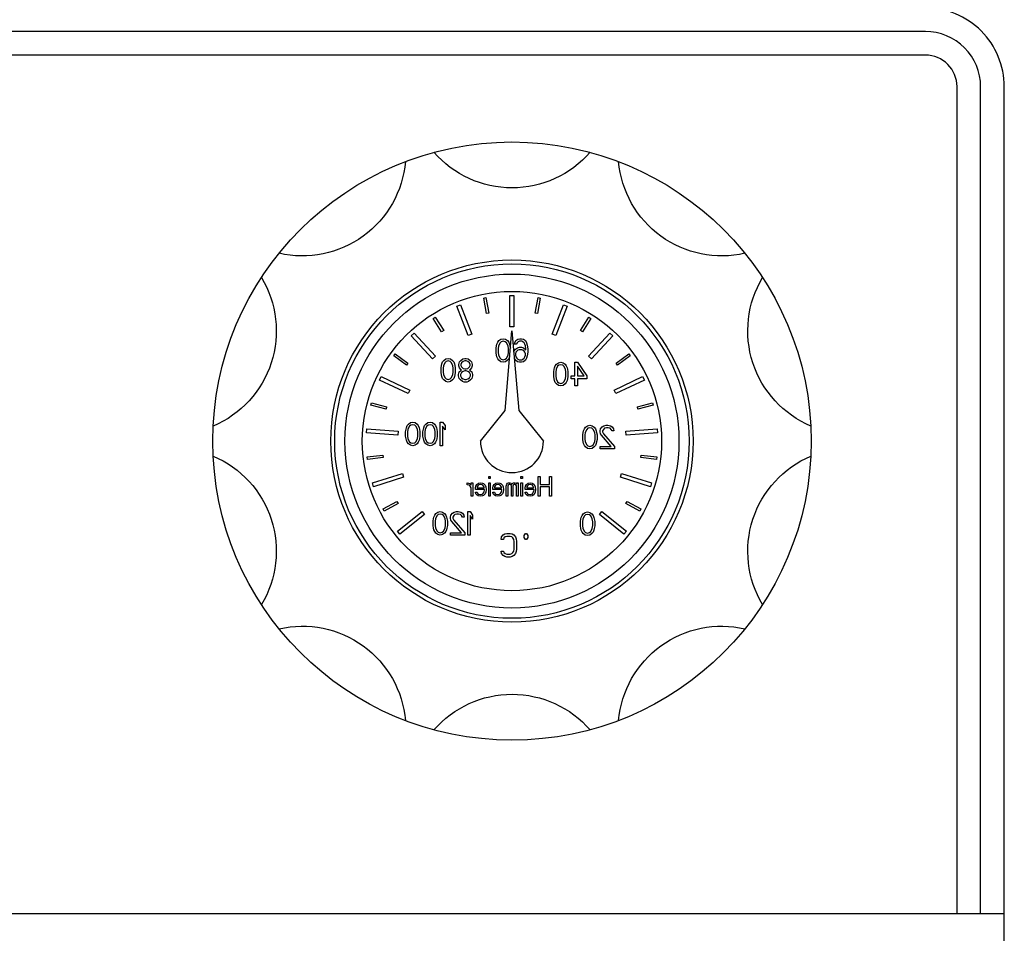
# Model space of a CAD drawing. Header units: millimetres. Extents: x 14365 to 105143, y -126377 to -22383.
# Tile 139 of 256: x 70479 to 70604, y -118888 to -118772. Entities that reach past the tile are written whole.
import ezdxf

# ---------------------------------------------------------------- set-up
doc = ezdxf.new("R2010")
doc.units = ezdxf.units.MM

# ---------------------------------------------------------------- blocks, each defined once
blk = doc.blocks.new('*U37')
blk.add_arc((0, -8.96), 13.12, 40.9361, 139.0639)
blk = doc.blocks.new('*U38')
at = {"color": 0, "linetype": 'ByBlock', "lineweight": -2, "transparency": 16777216}
for p, rotation in [((-844.6, 2147.53), 180), ((-865.94, 2140.6), 215.9999999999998), ((-823.26, 2140.6), 143.9999999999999), ((-879.13, 2122.44), 251.9999999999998), ((-810.07, 2122.44), 107.9999999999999), ((-879.13, 2100), 287.9999999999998), ((-810.07, 2100), 71.9999999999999), ((-865.94, 2081.85), 323.9999999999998), ((-823.26, 2081.85), 35.99999999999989)]:
    blk.add_blockref('*U37', p, dxfattribs=dict(at, rotation=rotation))
blk.add_blockref('*U37', (-844.6, 2074.91), dxfattribs=at)

msp = doc.modelspace()

# ---------------------------------------------------------------- linework, layer by layer
at = {"color": 0, "linetype": 'Continuous', "lineweight": -2}
for p, q in [((70541.38, -118807.36), (70541.88, -118807.36)), ((70541.38, -118811.36), (70541.38, -118807.36)), ((70541.88, -118807.36), (70541.88, -118811.36)), ((70534.62, -118808.74), (70535.09, -118808.55)), ((70536.09, -118812.46), (70534.62, -118808.74)), ((70535.09, -118808.55), (70536.55, -118812.27)), ((70538.04, -118807.71), (70538.33, -118807.65)), ((70538.41, -118809.68), (70538.04, -118807.71)), ((70538.33, -118807.65), (70538.7, -118809.62)), ((70544.56, -118809.62), (70544.94, -118807.65)), ((70545.23, -118807.71), (70544.86, -118809.68)), ((70544.94, -118807.65), (70545.23, -118807.71)), ((70546.72, -118812.27), (70548.18, -118808.55)), ((70548.65, -118808.74), (70547.18, -118812.46)), ((70548.18, -118808.55), (70548.65, -118808.74)), ((70538.7, -118809.62), (70538.41, -118809.68)), ((70544.86, -118809.68), (70544.56, -118809.62)), ((70531.64, -118810.29), (70531.89, -118810.13)), ((70532.7, -118811.98), (70531.64, -118810.29)), ((70531.89, -118810.13), (70532.96, -118811.82)), ((70550.31, -118811.82), (70551.38, -118810.13)), ((70551.63, -118810.29), (70550.57, -118811.98)), ((70551.38, -118810.13), (70551.63, -118810.29)), ((70528.83, -118812.5), (70529.2, -118812.16)), ((70531.56, -118815.42), (70528.83, -118812.5)), ((70529.2, -118812.16), (70531.93, -118815.08)), ((70532.96, -118811.82), (70532.7, -118811.98)), ((70536.55, -118812.27), (70536.09, -118812.46)), ((70540.75, -118821.96), (70541.63, -118811.86)), ((70541.88, -118811.36), (70541.38, -118811.36)), ((70541.63, -118811.86), (70542.52, -118821.96)), ((70547.18, -118812.46), (70546.72, -118812.27)), ((70550.57, -118811.98), (70550.31, -118811.82)), ((70551.34, -118815.08), (70554.07, -118812.16)), ((70554.43, -118812.5), (70551.71, -118815.42)), ((70554.07, -118812.16), (70554.43, -118812.5)), ((70539.68, -118813.75), (70539.73, -118813.56)), ((70539.73, -118813.56), (70539.83, -118813.3)), ((70539.83, -118813.3), (70539.98, -118813.11)), ((70540.13, -118813.37), (70539.93, -118813.75)), ((70539.98, -118813.11), (70540.23, -118812.92)), ((70540.28, -118813.24), (70540.13, -118813.37)), ((70540.23, -118812.92), (70540.53, -118812.86)), ((70540.53, -118813.18), (70540.28, -118813.24)), ((70540.53, -118812.86), (70540.83, -118812.92)), ((70540.78, -118813.24), (70540.53, -118813.18)), ((70540.93, -118813.37), (70540.78, -118813.24)), ((70540.83, -118812.92), (70541.08, -118813.11)), ((70541.13, -118813.75), (70540.93, -118813.37)), ((70541.08, -118813.11), (70541.23, -118813.3)), ((70541.23, -118813.3), (70541.33, -118813.56)), ((70541.33, -118813.56), (70541.38, -118813.75)), ((70541.93, -118813.56), (70541.98, -118813.37)), ((70542.18, -118813.56), (70541.93, -118813.56)), ((70541.98, -118813.37), (70542.13, -118813.11)), ((70542.13, -118813.11), (70542.38, -118812.92)), ((70542.28, -118813.37), (70542.18, -118813.56)), ((70542.43, -118813.24), (70542.28, -118813.37)), ((70542.38, -118812.92), (70542.63, -118812.86)), ((70542.58, -118813.18), (70542.43, -118813.24)), ((70542.88, -118813.18), (70542.58, -118813.18)), ((70542.63, -118812.86), (70542.83, -118812.86)), ((70542.83, -118812.86), (70543.08, -118812.92)), ((70543.03, -118813.24), (70542.88, -118813.18)), ((70543.18, -118813.37), (70543.03, -118813.24)), ((70543.08, -118812.92), (70543.33, -118813.11)), ((70543.28, -118813.56), (70543.18, -118813.37)), ((70543.33, -118813.75), (70543.28, -118813.56)), ((70543.33, -118813.11), (70543.48, -118813.37)), ((70543.48, -118813.37), (70543.58, -118813.69)), ((70543.58, -118813.69), (70543.63, -118814.13)), ((70526.63, -118815.04), (70526.8, -118814.8)), ((70526.8, -118814.8), (70528.42, -118815.98)), ((70539.63, -118814.07), (70539.68, -118813.75)), ((70539.63, -118814.64), (70539.63, -118814.07)), ((70539.68, -118814.96), (70539.63, -118814.64)), ((70539.73, -118815.16), (70539.68, -118814.96)), ((70539.93, -118813.75), (70539.88, -118814.13)), ((70539.88, -118814.13), (70539.88, -118814.58)), ((70539.88, -118814.58), (70539.93, -118814.96)), ((70539.93, -118814.96), (70540.13, -118815.35)), ((70540.93, -118815.35), (70541.13, -118814.96)), ((70541.18, -118814.13), (70541.13, -118813.75)), ((70541.13, -118814.96), (70541.18, -118814.58)), ((70541.18, -118814.58), (70541.18, -118814.13)), ((70541.38, -118813.75), (70541.43, -118814.07)), ((70541.87, -118814.59), (70541.93, -118814.39)), ((70541.93, -118814.39), (70542.08, -118814.2)), ((70542.08, -118814.2), (70542.33, -118814.01)), ((70542.13, -118814.58), (70542.08, -118814.77)), ((70542.08, -118814.77), (70542.08, -118814.96)), ((70542.08, -118814.96), (70542.13, -118815.16)), ((70542.23, -118814.45), (70542.13, -118814.58)), ((70542.38, -118814.33), (70542.23, -118814.45)), ((70542.33, -118814.01), (70542.58, -118813.94)), ((70542.53, -118814.26), (70542.38, -118814.33)), ((70542.88, -118814.26), (70542.53, -118814.26)), ((70542.58, -118813.94), (70542.83, -118813.94)), ((70542.83, -118813.94), (70543.08, -118814.01)), ((70543.03, -118814.33), (70542.88, -118814.26)), ((70543.18, -118814.45), (70543.03, -118814.33)), ((70543.08, -118814.01), (70543.38, -118814.26)), ((70543.28, -118814.58), (70543.18, -118814.45)), ((70543.33, -118814.77), (70543.28, -118814.58)), ((70543.28, -118815.16), (70543.33, -118814.96)), ((70543.38, -118814.13), (70543.33, -118813.75)), ((70543.33, -118814.96), (70543.33, -118814.77)), ((70543.38, -118814.26), (70543.38, -118814.13)), ((70543.63, -118814.58), (70543.58, -118815.03)), ((70543.63, -118814.13), (70543.63, -118814.58)), ((70554.85, -118815.98), (70556.46, -118814.8)), ((70556.46, -118814.8), (70556.64, -118815.04)), ((70528.24, -118816.22), (70526.63, -118815.04)), ((70528.42, -118815.98), (70528.24, -118816.22)), ((70531.93, -118815.08), (70531.56, -118815.42)), ((70532.68, -118816.25), (70532.73, -118816.06)), ((70532.73, -118816.06), (70532.83, -118815.8)), ((70532.83, -118815.8), (70532.98, -118815.61)), ((70533.13, -118815.87), (70532.93, -118816.25)), ((70532.98, -118815.61), (70533.23, -118815.42)), ((70533.28, -118815.74), (70533.13, -118815.87)), ((70533.23, -118815.42), (70533.53, -118815.36)), ((70533.53, -118815.68), (70533.28, -118815.74)), ((70533.53, -118815.36), (70533.83, -118815.42)), ((70533.78, -118815.74), (70533.53, -118815.68)), ((70533.93, -118815.87), (70533.78, -118815.74)), ((70533.83, -118815.42), (70534.08, -118815.61)), ((70534.13, -118816.25), (70533.93, -118815.87)), ((70534.08, -118815.61), (70534.23, -118815.8)), ((70534.23, -118815.8), (70534.33, -118816.06)), ((70534.33, -118816.06), (70534.38, -118816.25)), ((70534.88, -118816.12), (70534.98, -118815.8)), ((70534.88, -118816.32), (70534.88, -118816.12)), ((70534.98, -118815.8), (70535.13, -118815.61)), ((70535.13, -118815.61), (70535.38, -118815.42)), ((70535.23, -118815.93), (70535.13, -118816.12)), ((70535.13, -118816.12), (70535.13, -118816.25)), ((70535.43, -118815.74), (70535.23, -118815.93)), ((70535.38, -118815.42), (70535.63, -118815.36)), ((70535.63, -118815.68), (70535.43, -118815.74)), ((70535.63, -118815.36), (70535.83, -118815.36)), ((70535.83, -118815.68), (70535.63, -118815.68)), ((70535.83, -118815.36), (70536.08, -118815.42)), ((70536.03, -118815.74), (70535.83, -118815.68)), ((70536.23, -118815.93), (70536.03, -118815.74)), ((70536.08, -118815.42), (70536.33, -118815.61)), ((70536.33, -118816.12), (70536.23, -118815.93)), ((70536.33, -118815.61), (70536.48, -118815.8)), ((70536.33, -118816.25), (70536.33, -118816.12)), ((70536.48, -118815.8), (70536.58, -118816.12)), ((70536.58, -118816.12), (70536.58, -118816.32)), ((70539.83, -118815.41), (70539.73, -118815.16)), ((70539.98, -118815.6), (70539.83, -118815.41)), ((70540.23, -118815.79), (70539.98, -118815.6)), ((70540.13, -118815.35), (70540.28, -118815.47)), ((70540.53, -118815.86), (70540.23, -118815.79)), ((70540.28, -118815.47), (70540.53, -118815.54)), ((70540.53, -118815.54), (70540.78, -118815.47)), ((70540.83, -118815.79), (70540.53, -118815.86)), ((70540.78, -118815.47), (70540.93, -118815.35)), ((70541.08, -118815.6), (70540.83, -118815.79)), ((70541.23, -118815.41), (70541.08, -118815.6)), ((70541.33, -118815.16), (70541.23, -118815.41)), ((70542.08, -118815.6), (70541.94, -118815.36)), ((70542.33, -118815.79), (70542.08, -118815.6)), ((70542.13, -118815.16), (70542.23, -118815.35)), ((70542.23, -118815.35), (70542.38, -118815.47)), ((70542.58, -118815.86), (70542.33, -118815.79)), ((70542.38, -118815.47), (70542.53, -118815.54)), ((70542.53, -118815.54), (70542.88, -118815.54)), ((70542.83, -118815.86), (70542.58, -118815.86)), ((70543.08, -118815.79), (70542.83, -118815.86)), ((70542.88, -118815.54), (70543.03, -118815.47)), ((70543.03, -118815.47), (70543.18, -118815.35)), ((70543.33, -118815.6), (70543.08, -118815.79)), ((70543.18, -118815.35), (70543.28, -118815.16)), ((70543.48, -118815.35), (70543.33, -118815.6)), ((70543.58, -118815.03), (70543.48, -118815.35)), ((70547.13, -118816.3), (70547.28, -118816.11)), ((70547.28, -118816.11), (70547.53, -118815.92)), ((70547.58, -118816.24), (70547.43, -118816.37)), ((70547.53, -118815.92), (70547.83, -118815.86)), ((70547.83, -118816.18), (70547.58, -118816.24)), ((70547.83, -118815.86), (70548.13, -118815.92)), ((70548.08, -118816.24), (70547.83, -118816.18)), ((70548.23, -118816.37), (70548.08, -118816.24)), ((70548.13, -118815.92), (70548.38, -118816.11)), ((70548.38, -118816.11), (70548.53, -118816.3)), ((70549.63, -118815.86), (70549.93, -118815.86)), ((70549.63, -118817.58), (70549.63, -118815.86)), ((70549.93, -118815.86), (70551.13, -118817.58)), ((70551.71, -118815.42), (70551.34, -118815.08)), ((70555.03, -118816.22), (70554.85, -118815.98)), ((70556.64, -118815.04), (70555.03, -118816.22)), ((70532.63, -118816.57), (70532.68, -118816.25)), ((70532.63, -118817.14), (70532.63, -118816.57)), ((70532.68, -118817.46), (70532.63, -118817.14)), ((70532.73, -118817.66), (70532.68, -118817.46)), ((70532.93, -118816.25), (70532.88, -118816.63)), ((70532.88, -118816.63), (70532.88, -118817.08)), ((70532.88, -118817.08), (70532.93, -118817.46)), ((70532.93, -118817.46), (70533.13, -118817.85)), ((70533.93, -118817.85), (70534.13, -118817.46)), ((70534.18, -118816.63), (70534.13, -118816.25)), ((70534.13, -118817.46), (70534.18, -118817.08)), ((70534.18, -118817.08), (70534.18, -118816.63)), ((70534.38, -118817.46), (70534.33, -118817.66)), ((70534.38, -118816.25), (70534.43, -118816.57)), ((70534.43, -118817.14), (70534.38, -118817.46)), ((70534.43, -118816.57), (70534.43, -118817.14)), ((70534.83, -118817.4), (70534.93, -118817.08)), ((70534.83, -118817.59), (70534.83, -118817.4)), ((70534.98, -118816.57), (70534.88, -118816.32)), ((70534.93, -118817.08), (70535.13, -118816.89)), ((70535.13, -118816.76), (70534.98, -118816.57)), ((70535.23, -118817.14), (70535.08, -118817.4)), ((70535.08, -118817.4), (70535.08, -118817.59)), ((70535.13, -118816.25), (70535.23, -118816.44)), ((70535.23, -118816.83), (70535.13, -118816.76)), ((70535.13, -118816.89), (70535.23, -118816.83)), ((70535.23, -118816.44), (70535.43, -118816.63)), ((70535.43, -118817.02), (70535.23, -118817.14)), ((70535.43, -118816.63), (70535.63, -118816.7)), ((70535.63, -118816.95), (70535.43, -118817.02)), ((70535.63, -118816.7), (70535.83, -118816.7)), ((70535.83, -118816.95), (70535.63, -118816.95)), ((70535.83, -118816.7), (70536.03, -118816.63)), ((70536.03, -118817.02), (70535.83, -118816.95)), ((70536.03, -118816.63), (70536.23, -118816.44)), ((70536.23, -118817.14), (70536.03, -118817.02)), ((70536.23, -118816.44), (70536.33, -118816.25)), ((70536.33, -118816.76), (70536.23, -118816.83)), ((70536.23, -118816.83), (70536.33, -118816.89)), ((70536.38, -118817.4), (70536.23, -118817.14)), ((70536.48, -118816.57), (70536.33, -118816.76)), ((70536.33, -118816.89), (70536.53, -118817.08)), ((70536.38, -118817.59), (70536.38, -118817.4)), ((70536.58, -118816.32), (70536.48, -118816.57)), ((70536.53, -118817.08), (70536.63, -118817.4)), ((70536.63, -118817.4), (70536.63, -118817.59)), ((70546.93, -118817.07), (70546.98, -118816.75)), ((70546.93, -118817.64), (70546.93, -118817.07)), ((70546.98, -118816.75), (70547.03, -118816.56)), ((70547.03, -118816.56), (70547.13, -118816.3)), ((70547.23, -118816.75), (70547.18, -118817.13)), ((70547.18, -118817.13), (70547.18, -118817.58)), ((70547.43, -118816.37), (70547.23, -118816.75)), ((70548.43, -118816.75), (70548.23, -118816.37)), ((70548.48, -118817.13), (70548.43, -118816.75)), ((70548.48, -118817.58), (70548.48, -118817.13)), ((70548.53, -118816.3), (70548.63, -118816.56)), ((70548.63, -118816.56), (70548.68, -118816.75)), ((70548.68, -118816.75), (70548.73, -118817.07)), ((70548.73, -118817.07), (70548.73, -118817.64)), ((70550.78, -118817.58), (70549.93, -118816.37)), ((70549.93, -118816.37), (70549.93, -118817.58)), ((70524.83, -118818.12), (70525.04, -118817.67)), ((70528.44, -118819.84), (70524.83, -118818.12)), ((70525.04, -118817.67), (70528.65, -118819.39)), ((70532.83, -118817.91), (70532.73, -118817.66)), ((70532.98, -118818.1), (70532.83, -118817.91)), ((70533.23, -118818.29), (70532.98, -118818.1)), ((70533.13, -118817.85), (70533.28, -118817.97)), ((70533.53, -118818.36), (70533.23, -118818.29)), ((70533.28, -118817.97), (70533.53, -118818.04)), ((70533.53, -118818.04), (70533.78, -118817.97)), ((70533.83, -118818.29), (70533.53, -118818.36)), ((70533.78, -118817.97), (70533.93, -118817.85)), ((70534.08, -118818.1), (70533.83, -118818.29)), ((70534.23, -118817.91), (70534.08, -118818.1)), ((70534.33, -118817.66), (70534.23, -118817.91)), ((70534.93, -118817.91), (70534.83, -118817.59)), ((70535.08, -118818.1), (70534.93, -118817.91)), ((70535.08, -118817.59), (70535.23, -118817.85)), ((70535.33, -118818.29), (70535.08, -118818.1)), ((70535.23, -118817.85), (70535.43, -118817.97)), ((70535.58, -118818.36), (70535.33, -118818.29)), ((70535.43, -118817.97), (70535.63, -118818.04)), ((70535.88, -118818.36), (70535.58, -118818.36)), ((70535.63, -118818.04), (70535.83, -118818.04)), ((70535.83, -118818.04), (70536.03, -118817.97)), ((70536.13, -118818.29), (70535.88, -118818.36)), ((70536.03, -118817.97), (70536.23, -118817.85)), ((70536.38, -118818.1), (70536.13, -118818.29)), ((70536.23, -118817.85), (70536.38, -118817.59)), ((70536.53, -118817.91), (70536.38, -118818.1)), ((70536.63, -118817.59), (70536.53, -118817.91)), ((70546.98, -118817.96), (70546.93, -118817.64)), ((70547.03, -118818.16), (70546.98, -118817.96)), ((70547.13, -118818.41), (70547.03, -118818.16)), ((70547.28, -118818.6), (70547.13, -118818.41)), ((70547.18, -118817.58), (70547.23, -118817.96)), ((70547.23, -118817.96), (70547.43, -118818.35)), ((70547.53, -118818.79), (70547.28, -118818.6)), ((70547.43, -118818.35), (70547.58, -118818.47)), ((70547.58, -118818.47), (70547.83, -118818.54)), ((70547.83, -118818.54), (70548.08, -118818.47)), ((70548.08, -118818.47), (70548.23, -118818.35)), ((70548.38, -118818.6), (70548.13, -118818.79)), ((70548.23, -118818.35), (70548.43, -118817.96)), ((70548.53, -118818.41), (70548.38, -118818.6)), ((70548.43, -118817.96), (70548.48, -118817.58)), ((70548.63, -118818.16), (70548.53, -118818.41)), ((70548.68, -118817.96), (70548.63, -118818.16)), ((70548.73, -118817.64), (70548.68, -118817.96)), ((70549.13, -118817.58), (70549.63, -118817.58)), ((70549.13, -118817.96), (70549.13, -118817.58)), ((70549.63, -118817.96), (70549.13, -118817.96)), ((70549.63, -118818.86), (70549.63, -118817.96)), ((70549.93, -118817.58), (70550.78, -118817.58)), ((70551.13, -118817.96), (70549.93, -118817.96)), ((70549.93, -118817.96), (70549.93, -118818.86)), ((70551.13, -118817.58), (70551.13, -118817.96)), ((70554.61, -118819.39), (70558.22, -118817.67)), ((70558.44, -118818.12), (70554.83, -118819.84)), ((70558.22, -118817.67), (70558.44, -118818.12)), ((70528.65, -118819.39), (70528.44, -118819.84)), ((70547.83, -118818.86), (70547.53, -118818.79)), ((70548.13, -118818.79), (70547.83, -118818.86)), ((70549.93, -118818.86), (70549.63, -118818.86)), ((70554.83, -118819.84), (70554.61, -118819.39)), ((70523.71, -118821.29), (70523.78, -118821)), ((70523.78, -118821), (70525.72, -118821.51)), ((70557.55, -118821.51), (70559.49, -118821)), ((70559.49, -118821), (70559.56, -118821.29)), ((70525.64, -118821.8), (70523.71, -118821.29)), ((70525.72, -118821.51), (70525.64, -118821.8)), ((70537.63, -118825.86), (70540.75, -118821.96)), ((70542.52, -118821.96), (70545.63, -118825.86)), ((70557.63, -118821.8), (70557.55, -118821.51)), ((70559.56, -118821.29), (70557.63, -118821.8)), ((70528.33, -118823.9), (70528.48, -118823.71)), ((70528.48, -118823.71), (70528.73, -118823.52)), ((70528.73, -118823.52), (70529.03, -118823.46)), ((70529.03, -118823.46), (70529.33, -118823.52)), ((70529.33, -118823.52), (70529.58, -118823.71)), ((70529.58, -118823.71), (70529.73, -118823.9)), ((70530.53, -118823.9), (70530.68, -118823.71)), ((70530.68, -118823.71), (70530.93, -118823.52)), ((70530.93, -118823.52), (70531.23, -118823.46)), ((70531.23, -118823.46), (70531.53, -118823.52)), ((70531.53, -118823.52), (70531.78, -118823.71)), ((70531.78, -118823.71), (70531.93, -118823.9)), ((70532.53, -118823.46), (70532.83, -118823.46)), ((70532.53, -118826.46), (70532.53, -118823.46)), ((70532.83, -118823.46), (70533.13, -118823.9)), ((70523.16, -118824.82), (70523.2, -118824.32)), ((70527.15, -118825.1), (70523.16, -118824.82)), ((70523.2, -118824.32), (70527.19, -118824.6)), ((70527.19, -118824.6), (70527.15, -118825.1)), ((70528.13, -118824.67), (70528.18, -118824.35)), ((70528.13, -118825.24), (70528.13, -118824.67)), ((70528.18, -118824.35), (70528.23, -118824.16)), ((70528.23, -118824.16), (70528.33, -118823.9)), ((70528.43, -118824.35), (70528.38, -118824.73)), ((70528.38, -118824.73), (70528.38, -118825.18)), ((70528.63, -118823.97), (70528.43, -118824.35)), ((70528.78, -118823.84), (70528.63, -118823.97)), ((70529.03, -118823.78), (70528.78, -118823.84)), ((70529.28, -118823.84), (70529.03, -118823.78)), ((70529.43, -118823.97), (70529.28, -118823.84)), ((70529.63, -118824.35), (70529.43, -118823.97)), ((70529.68, -118824.73), (70529.63, -118824.35)), ((70529.68, -118825.18), (70529.68, -118824.73)), ((70529.73, -118823.9), (70529.83, -118824.16)), ((70529.83, -118824.16), (70529.88, -118824.35)), ((70529.88, -118824.35), (70529.93, -118824.67)), ((70529.93, -118824.67), (70529.93, -118825.24)), ((70530.33, -118824.67), (70530.38, -118824.35)), ((70530.33, -118825.24), (70530.33, -118824.67)), ((70530.38, -118824.35), (70530.43, -118824.16)), ((70530.43, -118824.16), (70530.53, -118823.9)), ((70530.63, -118824.35), (70530.58, -118824.73)), ((70530.58, -118824.73), (70530.58, -118825.18)), ((70530.83, -118823.97), (70530.63, -118824.35)), ((70530.98, -118823.84), (70530.83, -118823.97)), ((70531.23, -118823.78), (70530.98, -118823.84)), ((70531.48, -118823.84), (70531.23, -118823.78)), ((70531.63, -118823.97), (70531.48, -118823.84)), ((70531.83, -118824.35), (70531.63, -118823.97)), ((70531.88, -118824.73), (70531.83, -118824.35)), ((70531.88, -118825.18), (70531.88, -118824.73)), ((70531.93, -118823.9), (70532.03, -118824.16)), ((70532.03, -118824.16), (70532.08, -118824.35)), ((70532.08, -118824.35), (70532.13, -118824.67)), ((70532.13, -118824.67), (70532.13, -118825.24)), ((70532.83, -118823.97), (70532.83, -118826.46)), ((70533.13, -118824.42), (70532.83, -118823.97)), ((70533.13, -118823.9), (70533.13, -118824.42)), ((70550.63, -118825.07), (70550.68, -118824.75)), ((70550.68, -118824.75), (70550.73, -118824.56)), ((70550.73, -118824.56), (70550.83, -118824.3)), ((70550.83, -118824.3), (70550.98, -118824.11)), ((70550.93, -118824.75), (70550.88, -118825.13)), ((70551.13, -118824.37), (70550.93, -118824.75)), ((70550.98, -118824.11), (70551.23, -118823.92)), ((70551.28, -118824.24), (70551.13, -118824.37)), ((70551.23, -118823.92), (70551.53, -118823.86)), ((70551.53, -118824.18), (70551.28, -118824.24)), ((70551.53, -118823.86), (70551.83, -118823.92)), ((70551.78, -118824.24), (70551.53, -118824.18)), ((70551.93, -118824.37), (70551.78, -118824.24)), ((70551.83, -118823.92), (70552.08, -118824.11)), ((70552.13, -118824.75), (70551.93, -118824.37)), ((70552.08, -118824.11), (70552.23, -118824.3)), ((70552.18, -118825.13), (70552.13, -118824.75)), ((70552.23, -118824.3), (70552.33, -118824.56)), ((70552.33, -118824.56), (70552.38, -118824.75)), ((70552.38, -118824.75), (70552.43, -118825.07)), ((70552.83, -118824.56), (70552.88, -118824.3)), ((70552.83, -118824.69), (70552.83, -118824.56)), ((70552.88, -118824.94), (70552.83, -118824.69)), ((70552.88, -118824.3), (70553.08, -118824.05)), ((70552.98, -118825.13), (70552.88, -118824.94)), ((70553.08, -118824.05), (70553.28, -118823.92)), ((70553.23, -118824.37), (70553.13, -118824.56)), ((70553.13, -118824.56), (70553.13, -118824.69)), ((70553.13, -118824.69), (70553.23, -118824.94)), ((70553.38, -118824.24), (70553.23, -118824.37)), ((70553.23, -118824.94), (70554.63, -118826.54)), ((70553.28, -118823.92), (70553.58, -118823.86)), ((70553.63, -118824.18), (70553.38, -118824.24)), ((70553.58, -118823.86), (70553.78, -118823.86)), ((70553.83, -118824.18), (70553.63, -118824.18)), ((70553.78, -118823.86), (70554.13, -118823.92)), ((70554.08, -118824.24), (70553.83, -118824.18)), ((70554.23, -118824.37), (70554.08, -118824.24)), ((70554.13, -118823.92), (70554.33, -118824.05)), ((70554.33, -118824.56), (70554.23, -118824.37)), ((70554.33, -118824.05), (70554.53, -118824.3)), ((70554.58, -118824.56), (70554.33, -118824.56)), ((70554.53, -118824.3), (70554.58, -118824.56)), ((70556.08, -118824.6), (70560.07, -118824.32)), ((70556.12, -118825.1), (70556.08, -118824.6)), ((70560.11, -118824.82), (70556.12, -118825.1)), ((70560.07, -118824.32), (70560.11, -118824.82)), ((70528.18, -118825.56), (70528.13, -118825.24)), ((70528.23, -118825.76), (70528.18, -118825.56)), ((70528.33, -118826.01), (70528.23, -118825.76)), ((70528.48, -118826.2), (70528.33, -118826.01)), ((70528.38, -118825.18), (70528.43, -118825.56)), ((70528.43, -118825.56), (70528.63, -118825.95)), ((70528.73, -118826.39), (70528.48, -118826.2)), ((70528.63, -118825.95), (70528.78, -118826.07)), ((70528.78, -118826.07), (70529.03, -118826.14)), ((70529.03, -118826.14), (70529.28, -118826.07)), ((70529.28, -118826.07), (70529.43, -118825.95)), ((70529.58, -118826.2), (70529.33, -118826.39)), ((70529.43, -118825.95), (70529.63, -118825.56)), ((70529.73, -118826.01), (70529.58, -118826.2)), ((70529.63, -118825.56), (70529.68, -118825.18)), ((70529.83, -118825.76), (70529.73, -118826.01)), ((70529.88, -118825.56), (70529.83, -118825.76)), ((70529.93, -118825.24), (70529.88, -118825.56)), ((70530.38, -118825.56), (70530.33, -118825.24)), ((70530.43, -118825.76), (70530.38, -118825.56)), ((70530.53, -118826.01), (70530.43, -118825.76)), ((70530.68, -118826.2), (70530.53, -118826.01)), ((70530.58, -118825.18), (70530.63, -118825.56)), ((70530.63, -118825.56), (70530.83, -118825.95)), ((70530.93, -118826.39), (70530.68, -118826.2)), ((70530.83, -118825.95), (70530.98, -118826.07)), ((70530.98, -118826.07), (70531.23, -118826.14)), ((70531.23, -118826.14), (70531.48, -118826.07)), ((70531.48, -118826.07), (70531.63, -118825.95)), ((70531.78, -118826.2), (70531.53, -118826.39)), ((70531.63, -118825.95), (70531.83, -118825.56)), ((70531.93, -118826.01), (70531.78, -118826.2)), ((70531.83, -118825.56), (70531.88, -118825.18)), ((70532.03, -118825.76), (70531.93, -118826.01)), ((70532.08, -118825.56), (70532.03, -118825.76)), ((70532.13, -118825.24), (70532.08, -118825.56)), ((70550.63, -118825.64), (70550.63, -118825.07)), ((70550.68, -118825.96), (70550.63, -118825.64)), ((70550.73, -118826.16), (70550.68, -118825.96)), ((70550.83, -118826.41), (70550.73, -118826.16)), ((70550.88, -118825.13), (70550.88, -118825.58)), ((70550.88, -118825.58), (70550.93, -118825.96)), ((70550.93, -118825.96), (70551.13, -118826.35)), ((70551.93, -118826.35), (70552.13, -118825.96)), ((70552.13, -118825.96), (70552.18, -118825.58)), ((70552.18, -118825.58), (70552.18, -118825.13)), ((70552.33, -118826.16), (70552.23, -118826.41)), ((70552.38, -118825.96), (70552.33, -118826.16)), ((70552.43, -118825.64), (70552.38, -118825.96)), ((70552.43, -118825.07), (70552.43, -118825.64)), ((70554.23, -118826.54), (70552.98, -118825.13)), ((70529.03, -118826.46), (70528.73, -118826.39)), ((70529.33, -118826.39), (70529.03, -118826.46)), ((70531.23, -118826.46), (70530.93, -118826.39)), ((70531.53, -118826.39), (70531.23, -118826.46)), ((70532.83, -118826.46), (70532.53, -118826.46)), ((70550.98, -118826.6), (70550.83, -118826.41)), ((70551.23, -118826.79), (70550.98, -118826.6)), ((70551.13, -118826.35), (70551.28, -118826.47)), ((70551.53, -118826.86), (70551.23, -118826.79)), ((70551.28, -118826.47), (70551.53, -118826.54)), ((70551.53, -118826.54), (70551.78, -118826.47)), ((70551.83, -118826.79), (70551.53, -118826.86)), ((70551.78, -118826.47), (70551.93, -118826.35)), ((70552.08, -118826.6), (70551.83, -118826.79)), ((70552.23, -118826.41), (70552.08, -118826.6)), ((70552.83, -118826.86), (70552.83, -118826.54)), ((70552.83, -118826.54), (70554.23, -118826.54)), ((70554.63, -118826.86), (70552.83, -118826.86)), ((70554.63, -118826.54), (70554.63, -118826.86)), ((70523.25, -118827.88), (70525.23, -118827.65)), ((70523.28, -118828.18), (70523.25, -118827.88)), ((70525.27, -118827.95), (70523.28, -118828.18)), ((70525.23, -118827.65), (70525.27, -118827.95)), ((70558, -118827.95), (70558.04, -118827.65)), ((70559.99, -118828.18), (70558, -118827.95)), ((70558.04, -118827.65), (70560.02, -118827.88)), ((70560.02, -118827.88), (70559.99, -118828.18)), ((70523.92, -118831.18), (70527.73, -118829.98)), ((70527.73, -118829.98), (70527.88, -118830.46)), ((70555.39, -118830.46), (70555.54, -118829.98)), ((70555.54, -118829.98), (70559.35, -118831.18)), ((70524.07, -118831.66), (70523.92, -118831.18)), ((70527.88, -118830.46), (70524.07, -118831.66)), ((70535.93, -118831.42), (70535.93, -118831.16)), ((70535.93, -118831.16), (70536.13, -118831.21)), ((70536.13, -118831.21), (70536.26, -118831.26)), ((70536.47, -118831.16), (70536.68, -118831.16)), ((70536.47, -118831.47), (70536.47, -118831.16)), ((70536.68, -118831.16), (70536.68, -118832.86)), ((70537.18, -118831.37), (70537.38, -118831.21)), ((70537.38, -118831.21), (70537.63, -118831.16)), ((70537.63, -118831.16), (70537.88, -118831.21)), ((70537.88, -118831.21), (70538.01, -118831.26)), ((70538.68, -118830.36), (70538.88, -118830.36)), ((70538.68, -118830.62), (70538.68, -118830.36)), ((70538.88, -118830.62), (70538.68, -118830.62)), ((70538.68, -118832.86), (70538.68, -118831.16)), ((70538.68, -118831.16), (70538.88, -118831.16)), ((70538.88, -118830.36), (70538.88, -118830.62)), ((70538.88, -118831.16), (70538.88, -118832.86)), ((70539.38, -118831.37), (70539.59, -118831.21)), ((70539.59, -118831.21), (70539.84, -118831.16)), ((70539.84, -118831.16), (70540.09, -118831.21)), ((70540.09, -118831.21), (70540.22, -118831.26)), ((70540.97, -118831.32), (70541.05, -118831.21)), ((70541.05, -118831.21), (70541.18, -118831.16)), ((70541.18, -118831.16), (70541.34, -118831.16)), ((70541.34, -118831.16), (70541.47, -118831.21)), ((70541.47, -118831.21), (70541.59, -118831.37)), ((70541.59, -118831.37), (70541.72, -118831.21)), ((70541.72, -118831.21), (70541.84, -118831.16)), ((70541.84, -118831.16), (70542.01, -118831.16)), ((70542.01, -118831.16), (70542.13, -118831.21)), ((70542.13, -118831.21), (70542.22, -118831.32)), ((70542.22, -118831.32), (70542.22, -118831.16)), ((70542.22, -118831.16), (70542.43, -118831.16)), ((70542.43, -118831.16), (70542.43, -118832.86)), ((70542.76, -118830.62), (70542.76, -118830.36)), ((70542.76, -118830.36), (70542.97, -118830.36)), ((70542.97, -118830.62), (70542.76, -118830.62)), ((70542.76, -118832.86), (70542.76, -118831.16)), ((70542.76, -118831.16), (70542.97, -118831.16)), ((70542.97, -118830.36), (70542.97, -118830.62)), ((70542.97, -118831.16), (70542.97, -118832.86)), ((70543.47, -118831.37), (70543.68, -118831.21)), ((70543.68, -118831.21), (70543.93, -118831.16)), ((70543.93, -118831.16), (70544.18, -118831.21)), ((70544.18, -118831.21), (70544.3, -118831.26)), ((70544.97, -118832.86), (70544.97, -118830.36)), ((70544.97, -118830.36), (70545.22, -118830.36)), ((70545.22, -118830.36), (70545.22, -118831.37)), ((70546.38, -118831.37), (70546.38, -118830.36)), ((70546.38, -118830.36), (70546.63, -118830.36)), ((70546.63, -118830.36), (70546.63, -118832.86)), ((70559.2, -118831.66), (70555.39, -118830.46)), ((70559.35, -118831.18), (70559.2, -118831.66)), ((70536.18, -118831.47), (70535.93, -118831.42)), ((70536.34, -118831.58), (70536.18, -118831.47)), ((70536.26, -118831.26), (70536.38, -118831.37)), ((70536.47, -118831.79), (70536.34, -118831.58)), ((70536.38, -118831.37), (70536.47, -118831.47)), ((70536.47, -118832.86), (70536.47, -118831.79)), ((70537.01, -118831.79), (70537.05, -118831.58)), ((70537.01, -118832.01), (70537.01, -118831.79)), ((70538.13, -118832.01), (70537.01, -118832.01)), ((70537.01, -118832.33), (70537.22, -118832.33)), ((70537.05, -118832.54), (70537.01, -118832.33)), ((70537.05, -118831.58), (70537.18, -118831.37)), ((70537.3, -118831.53), (70537.22, -118831.69)), ((70537.22, -118831.69), (70537.22, -118831.79)), ((70537.22, -118831.79), (70538.09, -118831.79)), ((70537.22, -118832.33), (70537.26, -118832.49)), ((70537.26, -118832.49), (70537.38, -118832.59)), ((70537.43, -118831.42), (70537.3, -118831.53)), ((70537.68, -118831.37), (70537.43, -118831.42)), ((70537.84, -118831.42), (70537.68, -118831.37)), ((70537.93, -118831.47), (70537.84, -118831.42)), ((70538.05, -118831.63), (70537.93, -118831.47)), ((70537.93, -118832.54), (70538.05, -118832.38)), ((70538.01, -118831.26), (70538.13, -118831.37)), ((70538.09, -118831.74), (70538.05, -118831.63)), ((70538.05, -118832.38), (70538.09, -118832.27)), ((70538.09, -118831.79), (70538.09, -118831.74)), ((70538.09, -118832.27), (70538.13, -118832.11)), ((70538.13, -118831.37), (70538.22, -118831.47)), ((70538.13, -118832.11), (70538.13, -118832.01)), ((70538.22, -118831.47), (70538.3, -118831.69)), ((70538.3, -118832.33), (70538.22, -118832.54)), ((70538.3, -118831.69), (70538.34, -118832.01)), ((70538.34, -118832.01), (70538.3, -118832.33)), ((70539.22, -118831.79), (70539.26, -118831.58)), ((70539.22, -118832.01), (70539.22, -118831.79)), ((70540.34, -118832.01), (70539.22, -118832.01)), ((70539.26, -118832.54), (70539.22, -118832.33)), ((70539.22, -118832.33), (70539.43, -118832.33)), ((70539.26, -118831.58), (70539.38, -118831.37)), ((70539.51, -118831.53), (70539.43, -118831.69)), ((70539.43, -118831.69), (70539.43, -118831.79)), ((70539.43, -118831.79), (70540.3, -118831.79)), ((70539.43, -118832.33), (70539.47, -118832.49)), ((70539.47, -118832.49), (70539.59, -118832.59)), ((70539.63, -118831.42), (70539.51, -118831.53)), ((70539.88, -118831.37), (70539.63, -118831.42)), ((70540.05, -118831.42), (70539.88, -118831.37)), ((70540.13, -118831.47), (70540.05, -118831.42)), ((70540.26, -118831.63), (70540.13, -118831.47)), ((70540.13, -118832.54), (70540.26, -118832.38)), ((70540.22, -118831.26), (70540.34, -118831.37)), ((70540.3, -118831.74), (70540.26, -118831.63)), ((70540.26, -118832.38), (70540.3, -118832.27)), ((70540.3, -118831.79), (70540.3, -118831.74)), ((70540.3, -118832.27), (70540.34, -118832.11)), ((70540.34, -118831.37), (70540.43, -118831.47)), ((70540.34, -118832.11), (70540.34, -118832.01)), ((70540.43, -118831.47), (70540.51, -118831.69)), ((70540.51, -118832.33), (70540.43, -118832.54)), ((70540.51, -118831.69), (70540.55, -118832.01)), ((70540.55, -118832.01), (70540.51, -118832.33)), ((70540.88, -118831.58), (70540.97, -118831.32)), ((70540.88, -118832.86), (70540.88, -118831.58)), ((70541.13, -118831.47), (70541.09, -118831.58)), ((70541.09, -118831.58), (70541.09, -118832.86)), ((70541.18, -118831.42), (70541.13, -118831.47)), ((70541.26, -118831.37), (70541.18, -118831.42)), ((70541.38, -118831.37), (70541.26, -118831.37)), ((70541.47, -118831.42), (70541.38, -118831.37)), ((70541.51, -118831.47), (70541.47, -118831.42)), ((70541.55, -118831.58), (70541.51, -118831.47)), ((70541.55, -118832.86), (70541.55, -118831.58)), ((70541.8, -118831.47), (70541.76, -118831.58)), ((70541.76, -118831.58), (70541.76, -118832.86)), ((70541.84, -118831.42), (70541.8, -118831.47)), ((70541.93, -118831.37), (70541.84, -118831.42)), ((70542.01, -118831.37), (70541.93, -118831.37)), ((70542.13, -118831.42), (70542.01, -118831.37)), ((70542.22, -118831.53), (70542.13, -118831.42)), ((70542.22, -118832.86), (70542.22, -118831.53)), ((70543.3, -118831.79), (70543.34, -118831.58)), ((70543.3, -118832.01), (70543.3, -118831.79)), ((70544.43, -118832.01), (70543.3, -118832.01)), ((70543.34, -118832.54), (70543.3, -118832.33)), ((70543.3, -118832.33), (70543.51, -118832.33)), ((70543.34, -118831.58), (70543.47, -118831.37)), ((70543.59, -118831.53), (70543.51, -118831.69)), ((70543.51, -118831.69), (70543.51, -118831.79)), ((70543.51, -118831.79), (70544.38, -118831.79)), ((70543.51, -118832.33), (70543.55, -118832.49)), ((70543.55, -118832.49), (70543.68, -118832.59)), ((70543.72, -118831.42), (70543.59, -118831.53)), ((70543.97, -118831.37), (70543.72, -118831.42)), ((70544.13, -118831.42), (70543.97, -118831.37)), ((70544.22, -118831.47), (70544.13, -118831.42)), ((70544.34, -118831.63), (70544.22, -118831.47)), ((70544.22, -118832.54), (70544.34, -118832.38)), ((70544.3, -118831.26), (70544.43, -118831.37)), ((70544.38, -118831.74), (70544.34, -118831.63)), ((70544.34, -118832.38), (70544.38, -118832.27)), ((70544.38, -118831.79), (70544.38, -118831.74)), ((70544.38, -118832.27), (70544.43, -118832.11)), ((70544.43, -118831.37), (70544.51, -118831.47)), ((70544.43, -118832.11), (70544.43, -118832.01)), ((70544.51, -118831.47), (70544.59, -118831.69)), ((70544.59, -118832.33), (70544.51, -118832.54)), ((70544.59, -118831.69), (70544.63, -118832.01)), ((70544.63, -118832.01), (70544.59, -118832.33)), ((70545.22, -118831.37), (70546.38, -118831.37)), ((70545.22, -118831.69), (70545.22, -118832.86)), ((70546.38, -118831.69), (70545.22, -118831.69)), ((70546.38, -118832.86), (70546.38, -118831.69)), ((70525.27, -118834.48), (70527.03, -118833.54)), ((70527.03, -118833.54), (70527.17, -118833.8)), ((70536.68, -118832.86), (70536.47, -118832.86)), ((70537.18, -118832.7), (70537.05, -118832.54)), ((70537.34, -118832.8), (70537.18, -118832.7)), ((70537.63, -118832.86), (70537.34, -118832.8)), ((70537.38, -118832.59), (70537.68, -118832.64)), ((70537.88, -118832.8), (70537.63, -118832.86)), ((70537.68, -118832.64), (70537.84, -118832.59)), ((70537.84, -118832.59), (70537.93, -118832.54)), ((70538.01, -118832.75), (70537.88, -118832.8)), ((70538.13, -118832.64), (70538.01, -118832.75)), ((70538.22, -118832.54), (70538.13, -118832.64)), ((70538.88, -118832.86), (70538.68, -118832.86)), ((70539.38, -118832.7), (70539.26, -118832.54)), ((70539.55, -118832.8), (70539.38, -118832.7)), ((70539.84, -118832.86), (70539.55, -118832.8)), ((70539.59, -118832.59), (70539.88, -118832.64)), ((70540.09, -118832.8), (70539.84, -118832.86)), ((70539.88, -118832.64), (70540.05, -118832.59)), ((70540.05, -118832.59), (70540.13, -118832.54)), ((70540.22, -118832.75), (70540.09, -118832.8)), ((70540.34, -118832.64), (70540.22, -118832.75)), ((70540.43, -118832.54), (70540.34, -118832.64)), ((70541.09, -118832.86), (70540.88, -118832.86)), ((70541.76, -118832.86), (70541.55, -118832.86)), ((70542.43, -118832.86), (70542.22, -118832.86)), ((70542.97, -118832.86), (70542.76, -118832.86)), ((70543.47, -118832.7), (70543.34, -118832.54)), ((70543.63, -118832.8), (70543.47, -118832.7)), ((70543.93, -118832.86), (70543.63, -118832.8)), ((70543.68, -118832.59), (70543.97, -118832.64)), ((70544.18, -118832.8), (70543.93, -118832.86)), ((70543.97, -118832.64), (70544.13, -118832.59)), ((70544.13, -118832.59), (70544.22, -118832.54)), ((70544.3, -118832.75), (70544.18, -118832.8)), ((70544.43, -118832.64), (70544.3, -118832.75)), ((70544.51, -118832.54), (70544.43, -118832.64)), ((70545.22, -118832.86), (70544.97, -118832.86)), ((70546.63, -118832.86), (70546.38, -118832.86)), ((70556.1, -118833.8), (70556.24, -118833.54)), ((70556.24, -118833.54), (70558, -118834.48)), ((70525.41, -118834.75), (70525.27, -118834.48)), ((70527.17, -118833.8), (70525.41, -118834.75)), ((70527.1, -118837.31), (70530.21, -118834.79)), ((70530.21, -118834.79), (70530.52, -118835.18)), ((70531.98, -118835.06), (70532.23, -118834.87)), ((70532.23, -118834.87), (70532.53, -118834.81)), ((70532.53, -118834.81), (70532.83, -118834.87)), ((70532.83, -118834.87), (70533.08, -118835.06)), ((70533.88, -118835.25), (70534.08, -118835)), ((70534.08, -118835), (70534.28, -118834.87)), ((70534.28, -118834.87), (70534.58, -118834.81)), ((70534.58, -118834.81), (70534.78, -118834.81)), ((70534.78, -118834.81), (70535.13, -118834.87)), ((70535.13, -118834.87), (70535.33, -118835)), ((70535.33, -118835), (70535.53, -118835.25)), ((70536.03, -118834.81), (70536.33, -118834.81)), ((70536.03, -118837.81), (70536.03, -118834.81)), ((70536.33, -118834.81), (70536.63, -118835.25)), ((70550.68, -118835.11), (70550.93, -118834.92)), ((70550.93, -118834.92), (70551.23, -118834.86)), ((70551.23, -118834.86), (70551.53, -118834.92)), ((70551.53, -118834.92), (70551.78, -118835.11)), ((70552.75, -118835.18), (70553.06, -118834.79)), ((70553.06, -118834.79), (70556.17, -118837.31)), ((70557.86, -118834.75), (70556.1, -118833.8)), ((70558, -118834.48), (70557.86, -118834.75)), ((70530.52, -118835.18), (70527.41, -118837.69)), ((70531.63, -118836.02), (70531.68, -118835.7)), ((70531.63, -118836.59), (70531.63, -118836.02)), ((70531.68, -118835.7), (70531.73, -118835.51)), ((70531.73, -118835.51), (70531.83, -118835.25)), ((70531.83, -118835.25), (70531.98, -118835.06)), ((70531.93, -118835.7), (70531.88, -118836.08)), ((70531.88, -118836.08), (70531.88, -118836.53)), ((70532.13, -118835.32), (70531.93, -118835.7)), ((70532.28, -118835.19), (70532.13, -118835.32)), ((70532.53, -118835.13), (70532.28, -118835.19)), ((70532.78, -118835.19), (70532.53, -118835.13)), ((70532.93, -118835.32), (70532.78, -118835.19)), ((70533.13, -118835.7), (70532.93, -118835.32)), ((70533.08, -118835.06), (70533.23, -118835.25)), ((70533.18, -118836.08), (70533.13, -118835.7)), ((70533.18, -118836.53), (70533.18, -118836.08)), ((70533.23, -118835.25), (70533.33, -118835.51)), ((70533.33, -118835.51), (70533.38, -118835.7)), ((70533.38, -118835.7), (70533.43, -118836.02)), ((70533.43, -118836.02), (70533.43, -118836.59)), ((70533.83, -118835.51), (70533.88, -118835.25)), ((70533.83, -118835.64), (70533.83, -118835.51)), ((70533.88, -118835.89), (70533.83, -118835.64)), ((70533.98, -118836.08), (70533.88, -118835.89)), ((70535.23, -118837.49), (70533.98, -118836.08)), ((70534.23, -118835.32), (70534.13, -118835.51)), ((70534.13, -118835.51), (70534.13, -118835.64)), ((70534.13, -118835.64), (70534.23, -118835.89)), ((70534.38, -118835.19), (70534.23, -118835.32)), ((70534.23, -118835.89), (70535.63, -118837.49)), ((70534.63, -118835.13), (70534.38, -118835.19)), ((70534.83, -118835.13), (70534.63, -118835.13)), ((70535.08, -118835.19), (70534.83, -118835.13)), ((70535.23, -118835.32), (70535.08, -118835.19)), ((70535.33, -118835.51), (70535.23, -118835.32)), ((70535.58, -118835.51), (70535.33, -118835.51)), ((70535.53, -118835.25), (70535.58, -118835.51)), ((70536.33, -118835.32), (70536.33, -118837.81)), ((70536.63, -118835.77), (70536.33, -118835.32)), ((70536.63, -118835.25), (70536.63, -118835.77)), ((70550.33, -118836.07), (70550.38, -118835.75)), ((70550.33, -118836.64), (70550.33, -118836.07)), ((70550.38, -118835.75), (70550.43, -118835.56)), ((70550.43, -118835.56), (70550.53, -118835.3)), ((70550.53, -118835.3), (70550.68, -118835.11)), ((70550.63, -118835.75), (70550.58, -118836.13)), ((70550.58, -118836.13), (70550.58, -118836.58)), ((70550.83, -118835.37), (70550.63, -118835.75)), ((70550.98, -118835.24), (70550.83, -118835.37)), ((70551.23, -118835.18), (70550.98, -118835.24)), ((70551.48, -118835.24), (70551.23, -118835.18)), ((70551.63, -118835.37), (70551.48, -118835.24)), ((70551.83, -118835.75), (70551.63, -118835.37)), ((70551.78, -118835.11), (70551.93, -118835.3)), ((70551.88, -118836.13), (70551.83, -118835.75)), ((70551.88, -118836.58), (70551.88, -118836.13)), ((70551.93, -118835.3), (70552.03, -118835.56)), ((70552.03, -118835.56), (70552.08, -118835.75)), ((70552.08, -118835.75), (70552.13, -118836.07)), ((70552.13, -118836.07), (70552.13, -118836.64)), ((70555.85, -118837.69), (70552.75, -118835.18)), ((70527.41, -118837.69), (70527.1, -118837.31)), ((70531.68, -118836.91), (70531.63, -118836.59)), ((70531.73, -118837.11), (70531.68, -118836.91)), ((70531.83, -118837.36), (70531.73, -118837.11)), ((70531.98, -118837.55), (70531.83, -118837.36)), ((70531.88, -118836.53), (70531.93, -118836.91)), ((70531.93, -118836.91), (70532.13, -118837.3)), ((70532.13, -118837.3), (70532.28, -118837.42)), ((70532.28, -118837.42), (70532.53, -118837.49)), ((70532.53, -118837.49), (70532.78, -118837.42)), ((70532.78, -118837.42), (70532.93, -118837.3)), ((70532.93, -118837.3), (70533.13, -118836.91)), ((70533.23, -118837.36), (70533.08, -118837.55)), ((70533.13, -118836.91), (70533.18, -118836.53)), ((70533.33, -118837.11), (70533.23, -118837.36)), ((70533.38, -118836.91), (70533.33, -118837.11)), ((70533.43, -118836.59), (70533.38, -118836.91)), ((70533.83, -118837.81), (70533.83, -118837.49)), ((70533.83, -118837.49), (70535.23, -118837.49)), ((70535.63, -118837.49), (70535.63, -118837.81)), ((70550.38, -118836.96), (70550.33, -118836.64)), ((70550.43, -118837.16), (70550.38, -118836.96)), ((70550.53, -118837.41), (70550.43, -118837.16)), ((70550.68, -118837.6), (70550.53, -118837.41)), ((70550.58, -118836.58), (70550.63, -118836.96)), ((70550.63, -118836.96), (70550.83, -118837.35)), ((70550.83, -118837.35), (70550.98, -118837.47)), ((70550.98, -118837.47), (70551.23, -118837.54)), ((70551.23, -118837.54), (70551.48, -118837.47)), ((70551.48, -118837.47), (70551.63, -118837.35)), ((70551.63, -118837.35), (70551.83, -118836.96)), ((70551.93, -118837.41), (70551.78, -118837.6)), ((70551.83, -118836.96), (70551.88, -118836.58)), ((70552.03, -118837.16), (70551.93, -118837.41)), ((70552.08, -118836.96), (70552.03, -118837.16)), ((70552.13, -118836.64), (70552.08, -118836.96)), ((70556.17, -118837.31), (70555.85, -118837.69)), ((70532.23, -118837.74), (70531.98, -118837.55)), ((70532.53, -118837.81), (70532.23, -118837.74)), ((70532.83, -118837.74), (70532.53, -118837.81)), ((70533.08, -118837.55), (70532.83, -118837.74)), ((70535.63, -118837.81), (70533.83, -118837.81)), ((70536.33, -118837.81), (70536.03, -118837.81)), ((70540.26, -118838.35), (70540.31, -118838.03)), ((70540.56, -118838.35), (70540.26, -118838.35)), ((70540.31, -118838.03), (70540.51, -118837.78)), ((70540.51, -118837.78), (70540.71, -118837.65)), ((70540.61, -118838.16), (70540.56, -118838.35)), ((70540.76, -118838.03), (70540.61, -118838.16)), ((70540.71, -118837.65), (70540.96, -118837.59)), ((70540.96, -118837.97), (70540.76, -118838.03)), ((70540.96, -118837.59), (70541.41, -118837.59)), ((70541.41, -118837.97), (70540.96, -118837.97)), ((70541.41, -118837.59), (70541.66, -118837.65)), ((70541.61, -118838.03), (70541.41, -118837.97)), ((70541.76, -118838.16), (70541.61, -118838.03)), ((70541.66, -118837.65), (70541.86, -118837.78)), ((70541.86, -118838.35), (70541.76, -118838.16)), ((70541.86, -118837.78), (70542.06, -118838.03)), ((70541.91, -118838.61), (70541.86, -118838.35)), ((70541.91, -118839.57), (70541.91, -118838.61)), ((70542.06, -118838.03), (70542.16, -118838.29)), ((70542.16, -118838.29), (70542.21, -118838.61)), ((70542.21, -118838.61), (70542.21, -118839.57)), ((70543.18, -118837.84), (70543.33, -118837.59)), ((70543.18, -118838.09), (70543.18, -118837.84)), ((70543.33, -118838.34), (70543.18, -118838.09)), ((70543.33, -118837.59), (70543.48, -118837.59)), ((70543.48, -118838.34), (70543.33, -118838.34)), ((70543.48, -118837.59), (70543.63, -118837.84)), ((70543.63, -118838.09), (70543.48, -118838.34)), ((70543.63, -118837.84), (70543.63, -118838.09)), ((70550.93, -118837.79), (70550.68, -118837.6)), ((70551.23, -118837.86), (70550.93, -118837.79)), ((70551.53, -118837.79), (70551.23, -118837.86)), ((70551.78, -118837.6), (70551.53, -118837.79)), ((70540.31, -118840.14), (70540.26, -118839.82)), ((70540.26, -118839.82), (70540.56, -118839.82)), ((70540.56, -118839.82), (70540.61, -118840.01)), ((70541.76, -118840.01), (70541.86, -118839.82)), ((70541.86, -118839.82), (70541.91, -118839.57)), ((70542.16, -118839.89), (70542.06, -118840.14)), ((70542.21, -118839.57), (70542.16, -118839.89)), ((70540.51, -118840.4), (70540.31, -118840.14)), ((70540.71, -118840.52), (70540.51, -118840.4)), ((70540.61, -118840.01), (70540.76, -118840.14)), ((70540.96, -118840.59), (70540.71, -118840.52)), ((70540.76, -118840.14), (70540.96, -118840.2)), ((70540.96, -118840.2), (70541.41, -118840.2)), ((70541.41, -118840.59), (70540.96, -118840.59)), ((70541.41, -118840.2), (70541.61, -118840.14)), ((70541.66, -118840.52), (70541.41, -118840.59)), ((70541.61, -118840.14), (70541.76, -118840.01)), ((70541.86, -118840.4), (70541.66, -118840.52)), ((70542.06, -118840.14), (70541.86, -118840.4))]:
    msp.add_line(p, q, dxfattribs=at)
at = {"color": 0, "lineweight": -2}
for points in [[(70354.13, -119134.17), (70354.13, -119160.86, 0.414214), (70364.13, -119170.86), (70594.13, -119170.86, 0.414214), (70604.13, -119160.86), (70604.13, -118780.86, 0.414214), (70594.13, -118770.86), (70364.13, -118770.86, 0.414214), (70354.13, -118780.86), (70354.13, -119134.37)], [(70601.13, -118885.86), (70601.13, -118780.86, 0.414214), (70594.13, -118773.86), (70364.13, -118773.86, 0.414214), (70357.13, -118780.86), (70357.13, -118885.86)], [(70598.13, -118885.86), (70598.13, -118780.86, 0.414214), (70594.13, -118776.86), (70364.13, -118776.86, 0.414214), (70360.13, -118780.86), (70360.13, -118885.86)]]:
    msp.add_lwpolyline(points, format="xyb", dxfattribs=at)
msp.add_lwpolyline([(70354.13, -118885.86), (70604.13, -118885.86)], dxfattribs=at)
msp.add_circle((70541.63, -118825.86), 37.98, dxfattribs=at)
at = {"color": 0, "linetype": 'Continuous', "lineweight": -2}
for radius in [23, 22.5, 21.2, 19]:
    msp.add_circle((70541.63, -118825.86), radius, dxfattribs=at)
msp.add_arc((70541.63, -118825.86), 4, 180, 0, dxfattribs=at)

# ---------------------------------------------------------------- block references
at = {"color": 0, "lineweight": -2, "xscale": -1}
msp.add_blockref('*U38', (69697.04, -120937.08), dxfattribs=at)

doc.saveas('drawing.dxf')
